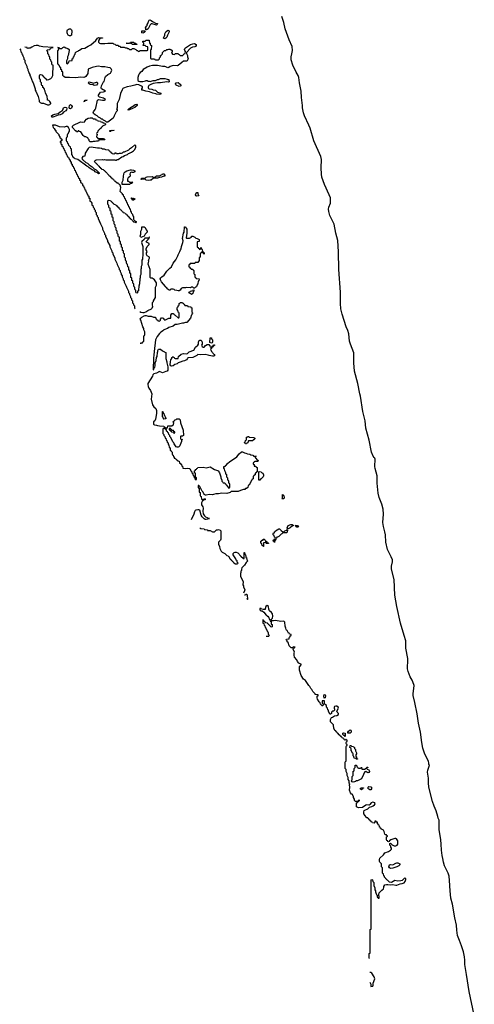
# Model space of a CAD drawing. Header units: inches. Extents: x 2886961 to 3052306, y 543424 to 918523.
# Tile 70 of 117: x 3041510 to 3050286, y 696581 to 715566. Entities that reach past the tile are written whole.
import ezdxf

# ---------------------------------------------------------------- set-up
doc = ezdxf.new("R2010")
doc.units = ezdxf.units.IN
doc.header["$MEASUREMENT"] = 0
for name, color, linetype in [('D0649', 7, 'Continuous'), ('D0659', 7, 'Continuous'), ('D0740', 7, 'Continuous'), ('D0741', 7, 'Continuous')]:
    doc.layers.add(name, color=color, linetype=linetype)

msp = doc.modelspace()

# ---------------------------------------------------------------- linework, layer by layer
at = {"layer": 'D0649', "color": 6}
for points in [[(3048250, 697466), (3048254, 697470), (3048254, 697550), (3048258, 697562), (3048274, 697570), (3048274, 698010), (3048278, 698022), (3048292, 698030), (3048292, 698850), (3048294, 698970), (3048298, 698982), (3048310, 698986), (3048322, 698982), (3048326, 698950), (3048346, 698930), (3048347, 698873), (3048367, 698827), (3048368, 698790), (3048378, 698770), (3048378, 698750), (3048388, 698730), (3048389, 698709), (3048408, 698670), (3048408, 698650), (3048422, 698642), (3048430, 698626), (3048451, 698630), (3048451, 698670), (3048438, 698678), (3048434, 698690), (3048442, 698698), (3048451, 698730), (3048491, 698770), (3048498, 698782), (3048534, 698810), (3048542, 698830), (3048541, 698850), (3048558, 698882), (3048590, 698894), (3048614, 698894), (3048670, 698883), (3048710, 698889), (3048770, 698875), (3048790, 698875), (3048856, 698904), (3048892, 698910), (3048930, 698926), (3048951, 698950), (3048966, 698990), (3048961, 699001), (3048952, 699010), (3048946, 699010), (3048930, 699007), (3048910, 698990), (3048892, 698968), (3048870, 698959), (3048810, 698957), (3048750, 698966), (3048690, 698932), (3048650, 698934), (3048610, 698974), (3048598, 698978), (3048590, 698994), (3048578, 698998), (3048574, 699010), (3048554, 699030), (3048550, 699054), (3048538, 699058), (3048530, 699094), (3048518, 699098), (3048513, 699113), (3048512, 699210), (3048493, 699233), (3048494, 699290), (3048461, 699321), (3048456, 699336), (3048455, 699370), (3048464, 699396), (3048530, 699462), (3048557, 699503), (3048630, 699529), (3048670, 699550), (3048685, 699570), (3048685, 699590), (3048672, 699610), (3048672, 699632), (3048654, 699650), (3048658, 699682), (3048670, 699686), (3048698, 699658), (3048738, 699638), (3048750, 699634), (3048770, 699636), (3048799, 699650), (3048811, 699670), (3048811, 699730), (3048785, 699770), (3048770, 699779), (3048750, 699781), (3048674, 699750), (3048646, 699730), (3048642, 699718), (3048630, 699714), (3048618, 699718), (3048614, 699730), (3048598, 699738), (3048592, 699752), (3048592, 699808), (3048610, 699826), (3048610, 699831), (3048598, 699838), (3048591, 699850), (3048571, 699851), (3048561, 699861), (3048545, 699910), (3048530, 699938), (3048506, 699954), (3048494, 699954), (3048490, 699972), (3048474, 699974), (3048470, 699994), (3048458, 699998), (3048458, 700000)], [(3050000, 697813), (3049964, 697910), (3049950, 698008), (3049944, 698104), (3049910, 698250), (3049863, 698510), (3049835, 698630), (3049819, 698770), (3049808, 698970), (3049799, 699050), (3049780, 699110), (3049710, 699253), (3049690, 699324), (3049681, 699390), (3049665, 699450), (3049652, 699550), (3049649, 699669), (3049640, 699750), (3049605, 699950), (3049607, 700000)], [(3048270, 697006), (3048288, 696970), (3048290, 696926), (3048330, 696928), (3048335, 696950), (3048331, 696990), (3048365, 697070), (3048350, 697112), (3048310, 697182), (3048290, 697192), (3048270, 697194)]]:
    msp.add_lwpolyline(points, dxfattribs=at)
msp.add_lwpolyline([(3048670, 699199), (3048648, 699210), (3048635, 699230), (3048649, 699271), (3048670, 699278), (3048710, 699272), (3048770, 699301), (3048790, 699306), (3048810, 699306), (3048851, 699290), (3048851, 699270), (3048831, 699250), (3048790, 699230), (3048710, 699209)], close=True, dxfattribs=at)
at = {"layer": 'D0659', "color": 6}
msp.add_lwpolyline([(3050286, 696370), (3050189, 696830), (3050138, 697158), (3050100, 697350), (3050102, 697430), (3050098, 697498), (3050075, 697590), (3050038, 697710), (3050000, 697813)], dxfattribs=at)
at = {"layer": 'D0740', "color": 6}
for points in [[(3043733, 710000), (3043738, 709990)], [(3043830, 709941), (3043850, 709929), (3043890, 709919), (3043910, 709922), (3043945, 709935), (3043982, 709958), (3044052, 709990), (3044062, 710000)], [(3043847, 709313), (3043850, 709334), (3043882, 709338), (3043887, 709353), (3043902, 709358), (3043906, 709370), (3043906, 709470), (3043922, 709478), (3043926, 709490), (3043926, 709550), (3043908, 709588), (3043908, 709610), (3043890, 709646), (3043849, 709769), (3043838, 709790), (3043849, 709810), (3043869, 709830), (3043910, 709856), (3043930, 709861), (3043950, 709861), (3043990, 709851), (3044051, 709851), (3044093, 709833), (3044134, 709830), (3044138, 709798), (3044150, 709794), (3044158, 709778), (3044174, 709770), (3044178, 709758), (3044210, 709754), (3044226, 709770), (3044230, 709794), (3044250, 709814), (3044262, 709818), (3044282, 709810), (3044291, 709791), (3044310, 709774), (3044390, 709808), (3044427, 709813), (3044429, 709870), (3044450, 709898), (3044470, 709902), (3044491, 709891), (3044498, 709878), (3044512, 709870), (3044570, 709814), (3044582, 709818), (3044586, 709830), (3044586, 709910), (3044582, 709922), (3044568, 709928), (3044562, 709962), (3044550, 709966), (3044549, 710000)], [(3044832, 710000), (3044834, 709930), (3044838, 709918), (3044852, 709910), (3044838, 709902), (3044832, 709888), (3044832, 709872), (3044821, 709859), (3044811, 709830), (3044810, 709808), (3044734, 709730), (3044710, 709729), (3044670, 709715), (3044650, 709715), (3044550, 709690), (3044511, 709689), (3044470, 709656), (3044390, 709629), (3044362, 709610), (3044295, 709585), (3044285, 709570), (3044237, 709543), (3044206, 709514), (3044162, 709458), (3044133, 709390), (3044104, 709170), (3044102, 709098), (3044091, 709049), (3044092, 708930), (3044086, 708910), (3044085, 708870), (3044085, 708830), (3044090, 708814), (3044102, 708818), (3044106, 708850), (3044116, 708864), (3044127, 708893), (3044128, 708950), (3044147, 708993), (3044149, 709051), (3044167, 709073), (3044169, 709149), (3044175, 709170), (3044175, 709190), (3044190, 709211), (3044230, 709211), (3044270, 709181), (3044304, 709164), (3044312, 709152), (3044332, 709150), (3044332, 709030), (3044351, 708971), (3044351, 708950), (3044371, 708871), (3044373, 708830), (3044370, 708808), (3044358, 708790), (3044330, 708784), (3044270, 708757), (3044210, 708784), (3044150, 708750), (3044102, 708738), (3044081, 708719), (3044071, 708690), (3043985, 708550), (3043982, 708530), (3043990, 708490), (3044003, 708463), (3044038, 708418), (3044059, 708350), (3044047, 708250), (3044077, 708137), (3044100, 708100), (3044136, 708070), (3044152, 708030), (3044152, 707972), (3044130, 707866), (3044116, 707830), (3044091, 707809), (3044091, 707770), (3044100, 707760), (3044114, 707754), (3044152, 707750), (3044170, 707741), (3044210, 707732), (3044291, 707731), (3044298, 707718), (3044313, 707713), (3044318, 707698), (3044350, 707694), (3044362, 707698), (3044368, 707732), (3044450, 707734), (3044470, 707754), (3044482, 707758), (3044486, 707790), (3044482, 707802), (3044466, 707810), (3044482, 707818), (3044490, 707834), (3044502, 707838), (3044506, 707850), (3044530, 707854), (3044546, 707870), (3044570, 707872), (3044590, 707872), (3044610, 707852), (3044614, 707794), (3044664, 707650), (3044671, 707549), (3044650, 707538), (3044622, 707538), (3044613, 707527), (3044613, 707493), (3044618, 707478), (3044650, 707474), (3044652, 707470), (3044634, 707466), (3044631, 707431), (3044611, 707370), (3044603, 707350), (3044581, 707330), (3044570, 707324), (3044550, 707321), (3044533, 707333), (3044495, 707390), (3044489, 707410), (3044469, 707429), (3044428, 707510), (3044408, 707530), (3044407, 707547), (3044388, 707570), (3044382, 707602), (3044370, 707606), (3044362, 707622), (3044346, 707630), (3044342, 707662), (3044327, 707667), (3044322, 707682), (3044310, 707686), (3044278, 707682), (3044274, 707670), (3044274, 707590), (3044278, 707578), (3044294, 707570), (3044294, 707550), (3044314, 707530), (3044318, 707498), (3044330, 707494), (3044338, 707458), (3044352, 707450), (3044358, 707418), (3044374, 707410), (3044378, 707378), (3044392, 707370), (3044398, 707318), (3044414, 707310), (3044414, 707270), (3044418, 707258), (3044433, 707253), (3044438, 707238), (3044454, 707230), (3044454, 707190), (3044458, 707178), (3044472, 707172), (3044478, 707138), (3044490, 707134), (3044494, 707114), (3044514, 707110), (3044518, 707098), (3044530, 707094), (3044538, 707078), (3044554, 707070), (3044558, 707058), (3044590, 707054), (3044598, 707018), (3044610, 707014), (3044618, 706998), (3044634, 706990), (3044638, 706958), (3044650, 706954), (3044658, 706918), (3044710, 706912), (3044750, 706919), (3044792, 706910), (3044812, 706870), (3044831, 706851), (3044834, 706830), (3044853, 706813), (3044854, 706790), (3044873, 706773), (3044874, 706750), (3044894, 706734), (3044894, 706710), (3044910, 706694), (3044922, 706698), (3044926, 706730), (3044906, 706746), (3044906, 706810), (3044902, 706822), (3044886, 706830), (3044886, 706870), (3044902, 706878), (3044907, 706893), (3044922, 706898), (3044927, 706913), (3044942, 706918), (3044946, 706930), (3045050, 706938), (3045110, 706924), (3045190, 706942), (3045270, 706892), (3045351, 706870), (3045352, 706850), (3045365, 706830), (3045391, 706750), (3045392, 706730), (3045412, 706690), (3045414, 706670), (3045434, 706650), (3045438, 706638), (3045470, 706634), (3045478, 706618), (3045492, 706612), (3045494, 706594), (3045511, 706591), (3045514, 706570), (3045550, 706534), (3045562, 706538), (3045566, 706550), (3045566, 706610), (3045562, 706622), (3045548, 706628), (3045547, 706667), (3045542, 706682), (3045529, 706689), (3045527, 706727), (3045510, 706746), (3045507, 706787), (3045490, 706806), (3045488, 706830), (3045469, 706870), (3045466, 706906), (3045448, 706910), (3045450, 706951), (3045469, 706951), (3045482, 706958), (3045486, 706970), (3045500, 706980), (3045524, 707010), (3045569, 707050), (3045658, 707102), (3045703, 707137), (3045750, 707197), (3045790, 707231), (3045810, 707232), (3045850, 707212), (3045874, 707210), (3045910, 707192), (3045954, 707190), (3045973, 707173), (3046014, 707170), (3046018, 707158), (3046033, 707153), (3046074, 707150), (3046058, 707142), (3046054, 707130), (3046058, 707118), (3046073, 707113), (3046078, 707098), (3046090, 707094), (3046094, 707074), (3046111, 707070), (3046110, 707046), (3046050, 707046), (3046038, 707042), (3046033, 707027), (3046018, 707022), (3046014, 707010), (3046018, 706998), (3046034, 706990), (3046038, 706958), (3046070, 706954), (3046078, 706938), (3046094, 706930), (3046094, 706850), (3046078, 706842), (3046073, 706827), (3046058, 706822), (3046053, 706787), (3046038, 706782), (3046033, 706767), (3046018, 706762), (3046014, 706750), (3046014, 706710), (3045998, 706702), (3045993, 706687), (3045978, 706682), (3045974, 706650), (3045958, 706642), (3045953, 706607), (3045938, 706602), (3045933, 706587), (3045918, 706582), (3045913, 706547), (3045898, 706542), (3045893, 706527), (3045870, 706526), (3045854, 706510), (3045829, 706509), (3045770, 706490), (3045730, 706470), (3045592, 706468), (3045574, 706450), (3045510, 706430), (3045410, 706437), (3045350, 706421), (3045297, 706423), (3045250, 706408), (3045230, 706406), (3045170, 706414), (3045110, 706397), (3045097, 706397), (3045083, 706403), (3045073, 706413), (3045068, 706430), (3045058, 706438), (3045050, 706458), (3045034, 706474), (3044990, 706566), (3044970, 706586), (3044958, 706582), (3044954, 706550), (3044958, 706538), (3044974, 706530), (3044974, 706470), (3044978, 706458), (3044992, 706452), (3044994, 706390), (3044998, 706378), (3045012, 706372), (3045018, 706318), (3045050, 706314), (3045062, 706318), (3045070, 706334), (3045092, 706330), (3045090, 706309), (3045071, 706309), (3045058, 706302), (3045054, 706290), (3045034, 706286), (3045034, 706274), (3045022, 706250), (3045021, 706210), (3045044, 706170), (3045050, 706150), (3045048, 706092), (3045055, 706035), (3045078, 705998), (3045097, 705977), (3045130, 705965), (3045150, 705951), (3045170, 705951), (3045173, 705947), (3045150, 705946), (3045142, 705938), (3045110, 705929), (3045090, 705929), (3045070, 705942), (3045030, 705978), (3045015, 706010), (3044986, 706106), (3044970, 706116), (3044950, 706118), (3044910, 706110), (3044898, 706102), (3044882, 706078), (3044870, 706029), (3044818, 705922)], [(3049607, 700000), (3049609, 700130), (3049590, 700169), (3049584, 700204), (3049550, 700310), (3049510, 700403), (3049480, 700490), (3049410, 700765), (3049400, 700850), (3049399, 700939), (3049385, 701055), (3049390, 701096), (3049417, 701170), (3049419, 701190), (3049410, 701208), (3049410, 701230), (3049399, 701270), (3049330, 701406), (3049290, 701519), (3049270, 701629), (3049245, 701830), (3049210, 702002), (3049183, 702183), (3049140, 702400), (3049106, 702534), (3049104, 702576), (3049119, 702670), (3049124, 702730), (3049121, 702750), (3049087, 702830), (3049050, 702897), (3049030, 702944), (3049010, 702996), (3048999, 703050), (3048995, 703090), (3049002, 703190), (3049000, 703250), (3048962, 703450), (3048966, 703530), (3048962, 703590), (3048930, 703690), (3048864, 703930), (3048790, 704254), (3048750, 704469), (3048740, 704770), (3048686, 704974), (3048689, 705031), (3048708, 705110), (3048708, 705150), (3048684, 705210), (3048611, 705350), (3048576, 705490), (3048571, 705631), (3048559, 705690), (3048530, 705793), (3048518, 705870), (3048531, 706029), (3048526, 706126), (3048502, 706222), (3048450, 706350), (3048430, 706435), (3048413, 706627), (3048408, 706770), (3048370, 706909), (3048366, 706950), (3048370, 707090), (3048364, 707110), (3048350, 707124), (3048335, 707150), (3048300, 707230), (3048259, 707459), (3048191, 707690), (3048178, 707830), (3048133, 708010), (3048088, 708308), (3048075, 708350), (3048038, 708550), (3047973, 708790), (3047961, 708950), (3047961, 709141), (3047895, 709310), (3047879, 709370), (3047867, 709510), (3047847, 709570), (3047810, 709646), (3047733, 709890), (3047711, 709989), (3047710, 710000)], [(3044990, 705771), (3044998, 705758), (3045013, 705753), (3045074, 705750), (3045078, 705738), (3045093, 705733), (3045134, 705730), (3045138, 705718), (3045150, 705714), (3045162, 705718), (3045190, 705715), (3045231, 705691), (3045270, 705692), (3045311, 705731), (3045329, 705731), (3045350, 705738), (3045382, 705722), (3045391, 705710), (3045394, 705550), (3045386, 705530), (3045351, 705489), (3045351, 705450), (3045366, 705406), (3045371, 705370), (3045399, 705319), (3045416, 705296), (3045472, 705270), (3045510, 705234), (3045534, 705230), (3045538, 705218), (3045552, 705210), (3045558, 705178), (3045570, 705174), (3045578, 705158), (3045594, 705150), (3045598, 705138), (3045610, 705134), (3045618, 705118), (3045630, 705114), (3045638, 705098), (3045654, 705090), (3045658, 705078), (3045670, 705074), (3045710, 705074), (3045722, 705078), (3045726, 705090), (3045708, 705108), (3045706, 705130), (3045690, 705146), (3045682, 705170), (3045629, 705250), (3045629, 705270), (3045650, 705291), (3045670, 705301), (3045690, 705302), (3045724, 705284), (3045780, 705220), (3045830, 705174), (3045842, 705178), (3045846, 705190), (3045846, 705294), (3045850, 705294), (3045858, 705258), (3045871, 705250), (3045873, 705213), (3045878, 705198), (3045890, 705194), (3045893, 705153), (3045911, 705129), (3045880, 705100), (3045847, 705050), (3045801, 704999), (3045791, 704970), (3045790, 704946), (3045782, 704930), (3045782, 704910), (3045771, 704889), (3045775, 704830), (3045810, 704762), (3045821, 704730), (3045818, 704670), (3045831, 704650), (3045831, 704630), (3045858, 704570), (3045847, 704553), (3045831, 704509)], [(3045890, 704406), (3045902, 704402), (3045907, 704387), (3045914, 704390), (3045910, 704471), (3045890, 704485), (3045878, 704482), (3045867, 704473), (3045850, 704472)], [(3048458, 700000), (3048450, 700034), (3048438, 700038), (3048430, 700054), (3048418, 700058), (3048414, 700090), (3048394, 700094), (3048390, 700111), (3048368, 700112), (3048362, 700078), (3048350, 700074), (3048318, 700078), (3048313, 700093), (3048298, 700098), (3048293, 700113), (3048278, 700118), (3048274, 700130), (3048258, 700138), (3048250, 700154), (3048238, 700158), (3048230, 700174), (3048210, 700174), (3048194, 700190), (3048194, 700210), (3048174, 700214), (3048172, 700230), (3048151, 700251), (3048151, 700290), (3048162, 700318), (3048173, 700327), (3048230, 700353), (3048261, 700379), (3048310, 700393), (3048333, 700407), (3048359, 700430), (3048370, 700449), (3048365, 700465), (3048330, 700476), (3048293, 700467), (3048270, 700431), (3048258, 700422), (3048250, 700418), (3048210, 700427), (3048190, 700423), (3048125, 700375), (3048051, 700371), (3048035, 700375), (3048011, 700391), (3048013, 700467), (3048030, 700469), (3048033, 700487), (3048050, 700489), (3048054, 700506), (3048074, 700510), (3048046, 700510), (3048042, 700498), (3048027, 700493), (3047990, 700494), (3047972, 700512), (3047970, 700534), (3047952, 700570), (3047952, 700590), (3047931, 700630), (3047915, 700635), (3047898, 700658), (3047879, 700710), (3047881, 700770), (3047876, 700810), (3047882, 700830), (3047873, 700853), (3047872, 700890), (3047853, 700913), (3047852, 700952), (3047833, 700993), (3047832, 701030), (3047814, 701070), (3047814, 701110), (3047794, 701130), (3047794, 701250), (3047798, 701262), (3047814, 701270), (3047814, 701550), (3047818, 701562), (3047834, 701570), (3047833, 701593), (3047818, 701598), (3047814, 701610), (3047814, 701630), (3047818, 701642), (3047831, 701649), (3047831, 701671), (3047818, 701678), (3047810, 701694), (3047802, 701678), (3047790, 701674), (3047778, 701678), (3047773, 701693), (3047758, 701698), (3047754, 701710), (3047738, 701718), (3047730, 701734), (3047718, 701738), (3047714, 701750), (3047694, 701754), (3047692, 701770), (3047678, 701778), (3047651, 701810), (3047637, 701817), (3047631, 701830), (3047617, 701837), (3047610, 701851), (3047597, 701857), (3047576, 701896), (3047566, 701970), (3047511, 702030), (3047511, 702070), (3047521, 702099), (3047531, 702109), (3047550, 702115), (3047590, 702145), (3047632, 702150), (3047665, 702170), (3047665, 702190), (3047637, 702217), (3047635, 702230), (3047663, 702290), (3047658, 702310), (3047630, 702327), (3047611, 702331), (3047590, 702321), (3047583, 702310), (3047581, 702290), (3047589, 702270), (3047588, 702250), (3047570, 702232), (3047546, 702230), (3047530, 702214), (3047526, 702190), (3047510, 702174), (3047498, 702178), (3047471, 702231), (3047471, 702250), (3047461, 702261), (3047451, 702290), (3047435, 702310), (3047430, 702342), (3047410, 702362), (3047392, 702372), (3047394, 702430), (3047390, 702434), (3047346, 702430), (3047346, 702390), (3047366, 702370), (3047362, 702338), (3047350, 702334), (3047314, 702370), (3047313, 702393), (3047290, 702414), (3047262, 702462), (3047251, 702490), (3047253, 702527), (3047270, 702529), (3047272, 702550), (3047214, 702554), (3047212, 702570), (3047171, 702611), (3047151, 702651), (3047131, 702671), (3047111, 702710), (3047091, 702730), (3047027, 702827), (3046990, 702851), (3046942, 702922), (3046914, 703026), (3046911, 703089), (3046951, 703131), (3046900, 703160), (3046871, 703191), (3046860, 703220), (3046813, 703273), (3046807, 703310), (3046811, 703349), (3046818, 703370), (3046792, 703430), (3046794, 703446), (3046810, 703448), (3046814, 703466), (3046831, 703470), (3046790, 703471), (3046786, 703454), (3046750, 703454), (3046730, 703472), (3046715, 703495), (3046690, 703554), (3046673, 703573), (3046672, 703592), (3046654, 703610), (3046658, 703622), (3046711, 703630), (3046712, 703648), (3046718, 703662), (3046730, 703666), (3046734, 703686), (3046751, 703689), (3046751, 703710), (3046718, 703718), (3046710, 703734), (3046698, 703738), (3046671, 703790), (3046658, 703798), (3046651, 703810), (3046650, 703834), (3046632, 703872), (3046631, 703950), (3046610, 703971), (3046550, 703963), (3046450, 703981), (3046412, 703972), (3046378, 703978), (3046372, 704010), (3046391, 704029), (3046396, 704064), (3046391, 704110), (3046370, 704136), (3046331, 704170), (3046318, 704198), (3046315, 704250), (3046290, 704271), (3046264, 704250), (3046246, 704206), (3046246, 704194), (3046210, 704191), (3046181, 704201), (3046170, 704210), (3046146, 704210), (3046148, 704190), (3046168, 704170), (3046188, 704168), (3046220, 704140), (3046270, 704086), (3046282, 704082), (3046290, 704066), (3046302, 704062), (3046310, 704046), (3046322, 704042), (3046326, 704010), (3046342, 704002), (3046346, 703970), (3046362, 703962), (3046366, 703950), (3046366, 703910), (3046382, 703902), (3046386, 703890), (3046382, 703858), (3046370, 703854), (3046358, 703858), (3046353, 703873), (3046338, 703878), (3046333, 703893), (3046318, 703898), (3046313, 703913), (3046298, 703918), (3046294, 703930), (3046258, 703938), (3046254, 703950), (3046238, 703958), (3046234, 703970), (3046218, 703978), (3046210, 703994), (3046206, 703994), (3046206, 703930), (3046222, 703922), (3046227, 703887), (3046242, 703882), (3046247, 703847), (3046262, 703842), (3046267, 703807), (3046282, 703802), (3046287, 703767), (3046302, 703762), (3046306, 703750), (3046306, 703710), (3046322, 703702), (3046326, 703690), (3046322, 703678), (3046310, 703674), (3046270, 703674)]]:
    msp.add_lwpolyline(points, dxfattribs=at)
for points in [[(3045050, 709251), (3045070, 709252), (3045098, 709282), (3045130, 709305), (3045162, 709302), (3045180, 709280), (3045190, 709254), (3045222, 709258), (3045226, 709270), (3045242, 709278), (3045250, 709294), (3045270, 709294), (3045270, 709286), (3045258, 709282), (3045254, 709270), (3045238, 709262), (3045230, 709246), (3045218, 709242), (3045210, 709226), (3045198, 709222), (3045194, 709210), (3045202, 709202), (3045211, 709170), (3045231, 709151), (3045237, 709137), (3045262, 709110), (3045274, 709090), (3045259, 709081), (3045230, 709077), (3045171, 709089), (3045150, 709099), (3045090, 709110), (3045010, 709102), (3044951, 709109), (3044931, 709090), (3044915, 709085), (3044851, 709050), (3044754, 709046), (3044752, 709030), (3044732, 709010), (3044692, 708990), (3044657, 708983), (3044610, 708961), (3044570, 708950), (3044550, 708930), (3044502, 708918), (3044470, 708893), (3044450, 708886), (3044429, 708890), (3044417, 708910), (3044419, 708970), (3044428, 709010), (3044447, 709033), (3044450, 709054), (3044462, 709058), (3044470, 709074), (3044478, 709058), (3044494, 709050), (3044498, 709038), (3044513, 709033), (3044567, 709033), (3044579, 709070), (3044630, 709116), (3044670, 709131), (3044730, 709126), (3044749, 709131), (3044781, 709159), (3044869, 709191), (3044904, 709250), (3044949, 709291), (3044959, 709310), (3044959, 709350), (3044970, 709371), (3044990, 709385), (3045010, 709385), (3045025, 709370), (3045031, 709349), (3045031, 709311), (3045021, 709290), (3045030, 709262)], [(3045210, 709329), (3045183, 709343), (3045190, 709434), (3045210, 709434), (3045211, 709411), (3045231, 709390), (3045232, 709348), (3045224, 709336)], [(3044290, 707866), (3044286, 707870), (3044282, 707902), (3044268, 707910), (3044266, 708010), (3044274, 708010), (3044278, 707978), (3044294, 707970), (3044298, 707938), (3044314, 707930), (3044318, 707898), (3044332, 707892), (3044330, 707868)], [(3044410, 707686), (3044398, 707682), (3044394, 707670), (3044398, 707658), (3044414, 707654), (3044418, 707638), (3044434, 707634), (3044438, 707618), (3044474, 707614), (3044478, 707598), (3044490, 707594), (3044502, 707598), (3044506, 707610), (3044502, 707622), (3044486, 707626), (3044482, 707642), (3044446, 707646), (3044442, 707662), (3044426, 707666), (3044422, 707682)], [(3045867, 707387), (3045862, 707402), (3045850, 707406), (3045849, 707411), (3045850, 707414), (3045862, 707418), (3045870, 707454), (3045882, 707458), (3045887, 707473), (3045890, 707514), (3045902, 707518), (3045906, 707530), (3045934, 707530), (3045938, 707518), (3045950, 707514), (3046027, 707513), (3046050, 707494), (3046050, 707486), (3046030, 707466), (3046018, 707462), (3046012, 707448), (3045930, 707446), (3045918, 707442), (3045913, 707407), (3045898, 707402), (3045890, 707388)], [(3046130, 706686), (3046126, 706690), (3046126, 706850), (3046130, 706854), (3046174, 706850), (3046178, 706838), (3046204, 706824), (3046218, 706790), (3046218, 706770), (3046211, 706750), (3046178, 706722), (3046170, 706708), (3046154, 706706), (3046150, 706686)], [(3046610, 706329), (3046568, 706330), (3046582, 706338), (3046586, 706350), (3046586, 706414), (3046594, 706406), (3046594, 706394), (3046612, 706390), (3046614, 706350)], [(3046590, 705692), (3046610, 705692), (3046628, 705710), (3046659, 705721), (3046674, 705734), (3046677, 705717), (3046670, 705670), (3046591, 705669), (3046578, 705662), (3046571, 705650), (3046555, 705645), (3046546, 705630), (3046510, 705599), (3046486, 705586), (3046474, 705586), (3046470, 705566), (3046458, 705562), (3046452, 705548), (3046451, 705530), (3046434, 705526), (3046430, 705486), (3046422, 705502), (3046410, 705506), (3046406, 705530), (3046422, 705538), (3046430, 705554), (3046442, 705558), (3046446, 705570), (3046442, 705582), (3046428, 705588), (3046422, 705622), (3046410, 705626), (3046402, 705642), (3046388, 705650), (3046406, 705654), (3046408, 705670), (3046428, 705672), (3046429, 705690), (3046442, 705698), (3046449, 705710), (3046510, 705751), (3046530, 705752), (3046536, 705736), (3046555, 705715)], [(3046686, 705746), (3046675, 705770), (3046690, 705811), (3046746, 705830), (3046770, 705831), (3046794, 705810), (3046775, 705805), (3046730, 705769), (3046690, 705746)], [(3046870, 705781), (3046863, 705783), (3046848, 705790), (3046846, 705806), (3046826, 705810), (3046874, 705810), (3046894, 705790), (3046890, 705789)], [(3046310, 705466), (3046268, 705468), (3046262, 705482), (3046250, 705486), (3046218, 705482), (3046214, 705470), (3046214, 705410), (3046210, 705406), (3046202, 705422), (3046190, 705426), (3046182, 705462), (3046168, 705470), (3046166, 705510), (3046182, 705518), (3046186, 705530), (3046207, 705533), (3046209, 705550), (3046230, 705551), (3046252, 705530), (3046254, 705514), (3046272, 705510), (3046274, 705494), (3046294, 705490), (3046298, 705478), (3046314, 705470)], [(3047390, 702486), (3047381, 702530), (3047390, 702552), (3047410, 702550), (3047416, 702530), (3047410, 702489)], [(3047890, 701809), (3047846, 701810), (3047846, 701830), (3047858, 701850), (3047890, 701871), (3047904, 701864), (3047910, 701854), (3047911, 701830)], [(3047790, 701746), (3047782, 701762), (3047770, 701766), (3047750, 701786), (3047750, 701811), (3047770, 701818), (3047794, 701810), (3047794, 701750)], [(3048010, 701306), (3048002, 701322), (3047967, 701327), (3047962, 701362), (3047946, 701370), (3047946, 701410), (3047942, 701422), (3047927, 701427), (3047922, 701462), (3047906, 701470), (3047906, 701510), (3047902, 701522), (3047886, 701530), (3047887, 701573), (3047910, 701574), (3047918, 701558), (3047952, 701552), (3047958, 701538), (3047972, 701532), (3047973, 701513), (3047990, 701494), (3047992, 701470), (3048012, 701430), (3048011, 701410), (3047998, 701390), (3048002, 701362), (3048010, 701354), (3048012, 701332), (3048018, 701318), (3048030, 701314), (3048030, 701309)], [(3048050, 701134), (3048090, 701134), (3048102, 701138), (3048110, 701154), (3048114, 701114), (3048168, 701112), (3048182, 701118), (3048186, 701130), (3048207, 701133), (3048210, 701152), (3048231, 701151), (3048230, 701146), (3048218, 701142), (3048214, 701130), (3048218, 701118), (3048250, 701102), (3048258, 701090), (3048265, 701070), (3048251, 701049), (3048230, 701044), (3048190, 701068), (3048170, 701066), (3048158, 701042), (3048150, 701010), (3048110, 700926), (3048031, 700889), (3048010, 700888), (3047990, 700875), (3047970, 700869), (3047946, 700866), (3047929, 700869), (3047918, 700890), (3047927, 700913), (3047928, 700972), (3047946, 700990), (3047947, 701067), (3047950, 701074), (3047962, 701078), (3047966, 701090), (3047966, 701130), (3047982, 701138), (3047986, 701150), (3047987, 701193), (3048013, 701193), (3048018, 701158), (3048033, 701153), (3048038, 701138)], [(3048130, 700752), (3048150, 700754), (3048146, 700746), (3048134, 700746), (3048130, 700728), (3048110, 700718), (3048089, 700730), (3048089, 700750), (3048110, 700758)], [(3048270, 700715), (3048249, 700730), (3048233, 700750), (3048235, 700770), (3048250, 700779), (3048291, 700771), (3048305, 700750), (3048290, 700718)]]:
    msp.add_lwpolyline(points, close=True, dxfattribs=at)
at = {"layer": 'D0741', "color": 6}
for points in [[(3044150, 715459), (3044070, 715485), (3044050, 715484), (3044031, 715469), (3043991, 715390), (3043970, 715375), (3043964, 715376), (3043950, 715369), (3043946, 715370), (3043946, 715390), (3043938, 715410), (3043956, 715444), (3043968, 715452), (3043969, 715470), (3043986, 715494), (3043994, 715530), (3044010, 715556), (3044030, 715562), (3044051, 715551), (3044071, 715531), (3044090, 715525), (3044130, 715496), (3044171, 715491), (3044165, 715470)], [(3042470, 715253), (3042448, 715268), (3042435, 715290), (3042430, 715311), (3042430, 715354), (3042434, 715370), (3042455, 715385), (3042470, 715391), (3042490, 715391), (3042511, 715370), (3042517, 715350), (3042510, 715269), (3042490, 715254)], [(3043890, 715309), (3043869, 715310), (3043869, 715351), (3043930, 715354), (3043922, 715330), (3043910, 715318)], [(3044310, 715198), (3044289, 715210), (3044309, 715270), (3044309, 715290), (3044330, 715332), (3044370, 715365), (3044394, 715354), (3044395, 715330), (3044361, 715270), (3044351, 715230), (3044330, 715209)], [(3043053, 715213), (3043110, 715214), (3043111, 715211), (3043058, 715202), (3043038, 715170), (3043031, 715150), (3043031, 715131), (3043051, 715111), (3043070, 715106), (3043154, 715106), (3043210, 715115), (3043314, 715110), (3043318, 715098), (3043350, 715094), (3043358, 715078), (3043370, 715074), (3043410, 715074), (3043418, 715058), (3043450, 715054), (3043458, 715038), (3043470, 715034), (3043527, 715033), (3043550, 715022), (3043580, 715020), (3043593, 715013), (3043612, 715012), (3043630, 714994), (3043670, 714994), (3043686, 715010), (3043711, 715011), (3043754, 714990), (3043773, 714973), (3043792, 714972), (3043798, 714958), (3043810, 714954), (3043822, 714958), (3043830, 714972), (3043970, 714974), (3043982, 714978), (3043986, 714990), (3043986, 715030), (3043982, 715042), (3043950, 715046), (3043942, 715062), (3043930, 715066), (3043886, 715070), (3043902, 715078), (3043906, 715110), (3043902, 715122), (3043886, 715130), (3043886, 715150), (3043890, 715154), (3043930, 715154), (3043942, 715158), (3043949, 715171), (3044010, 715171), (3044014, 715114), (3044030, 715112), (3044032, 715092), (3044038, 715078), (3044052, 715070), (3044051, 714990), (3044038, 714982), (3044034, 714970), (3044034, 714830), (3044038, 714818), (3044050, 714814), (3044110, 714814), (3044118, 714798), (3044130, 714794), (3044190, 714794), (3044206, 714810), (3044206, 714830), (3044226, 714850), (3044230, 714874), (3044242, 714878), (3044246, 714890), (3044266, 714910), (3044270, 714934), (3044308, 714970), (3044329, 714971), (3044349, 714991), (3044369, 714991), (3044390, 714999), (3044410, 714999), (3044430, 714991), (3044454, 714970), (3044452, 714948), (3044442, 714930), (3044458, 714898), (3044490, 714894), (3044502, 714898), (3044510, 714914), (3044570, 714914), (3044578, 714898), (3044590, 714894), (3044610, 714874), (3044650, 714874), (3044662, 714878), (3044666, 714890), (3044682, 714898), (3044686, 714910), (3044706, 714914), (3044708, 714950), (3044695, 714970), (3044694, 714990), (3044698, 715010), (3044714, 715026), (3044810, 715087), (3044850, 715103), (3044884, 715104), (3044914, 715090), (3044918, 715070), (3044905, 715050), (3044890, 715044), (3044843, 715037), (3044805, 715015), (3044732, 714930), (3044733, 714913), (3044750, 714874), (3044751, 714850), (3044761, 714810), (3044745, 714775), (3044731, 714769), (3044670, 714763), (3044638, 714742), (3044570, 714684), (3044550, 714679), (3044470, 714684), (3044417, 714663), (3044390, 714643), (3044370, 714639), (3044330, 714659), (3044310, 714663), (3044270, 714664), (3044170, 714683), (3044076, 714684), (3044013, 714667), (3043970, 714649), (3043895, 714605), (3043871, 714570), (3043835, 714545), (3043815, 714524), (3043802, 714498), (3043791, 714450), (3043791, 714391), (3043810, 714378), (3043830, 714372), (3043887, 714373), (3043910, 714382), (3043936, 714384), (3043949, 714391), (3043970, 714391), (3043990, 714382), (3044010, 714382), (3044030, 714372), (3044050, 714382), (3044090, 714391), (3044130, 714392), (3044169, 714411), (3044190, 714412), (3044230, 714431), (3044309, 714431), (3044360, 714420), (3044373, 714413), (3044390, 714412), (3044394, 714370), (3044376, 714364), (3044350, 714369), (3044230, 714347), (3044170, 714346), (3044086, 714334), (3044040, 714319), (3044006, 714294), (3043991, 714270), (3043991, 714250), (3043997, 714237), (3044011, 714231), (3044063, 714223), (3044090, 714211), (3044130, 714205), (3044171, 714171), (3044234, 714150), (3044234, 714130), (3044210, 714125), (3044150, 714129), (3044137, 714137), (3044078, 714150), (3044015, 714175), (3043948, 714190), (3043890, 714209), (3043866, 714210), (3043869, 714230), (3043884, 714250), (3043879, 714270), (3043864, 714284), (3043807, 714307), (3043770, 714313), (3043730, 714305), (3043656, 714284), (3043588, 714272), (3043515, 714245), (3043503, 714237), (3043488, 714212), (3043458, 714142), (3043431, 714030), (3043391, 713950), (3043391, 713869), (3043382, 713850), (3043391, 713829), (3043392, 713810), (3043371, 713789), (3043331, 713710), (3043330, 713690), (3043316, 713664), (3043210, 713588), (3043187, 713587), (3043166, 713610), (3043127, 713627), (3043110, 713646), (3043089, 713649), (3043070, 713668), (3043029, 713689), (3043008, 713710), (3042969, 713729), (3042937, 713757), (3042930, 713770), (3042933, 713790), (3042967, 713833), (3042978, 713862), (3042990, 713922), (3043001, 713950), (3043010, 714011), (3043030, 714025), (3043108, 714012), (3043147, 714013), (3043162, 714018), (3043166, 714030), (3043126, 714050), (3043050, 714074), (3043034, 714090), (3043029, 714110), (3043070, 714171), (3043127, 714173), (3043166, 714190), (3043090, 714230), (3043084, 714250), (3043089, 714289), (3043130, 714365), (3043144, 714376), (3043159, 714450), (3043169, 714470), (3043210, 714507), (3043263, 714537), (3043279, 714561), (3043287, 714590), (3043278, 714618), (3043257, 714637), (3043210, 714647), (3043155, 714655), (3043090, 714656), (3043029, 714669), (3042990, 714666), (3042910, 714647), (3042834, 714610), (3042826, 714530), (3042810, 714510), (3042790, 714470), (3042770, 714458), (3042750, 714453), (3042690, 714459), (3042590, 714447), (3042470, 714452), (3042410, 714448), (3042390, 714453), (3042364, 714470), (3042346, 714490), (3042346, 714550), (3042342, 714562), (3042326, 714570), (3042322, 714602), (3042307, 714607), (3042302, 714642), (3042286, 714650), (3042282, 714682), (3042267, 714687), (3042262, 714702), (3042248, 714710), (3042248, 714968), (3042266, 714990), (3042262, 715022), (3042248, 715028), (3042248, 715032), (3042274, 715030), (3042278, 715018), (3042293, 715013), (3042327, 715013), (3042346, 715030), (3042370, 715042), (3042402, 715022), (3042438, 715010), (3042463, 714990), (3042466, 714970), (3042445, 714875), (3042432, 714850), (3042432, 714808), (3042414, 714770), (3042414, 714730), (3042418, 714718), (3042430, 714714), (3042442, 714718), (3042447, 714733), (3042462, 714738), (3042467, 714773), (3042522, 714778), (3042526, 714810), (3042542, 714818), (3042546, 714850), (3042562, 714858), (3042566, 714890), (3042582, 714898), (3042586, 714930), (3042602, 714938), (3042606, 714950), (3042642, 714958), (3042646, 714970), (3042664, 714976), (3042710, 715010), (3042770, 715014), (3042830, 715056), (3042882, 715078), (3042977, 715163), (3043010, 715211), (3043025, 715215), (3043030, 715222)], [(3043770, 715086), (3043689, 715089), (3043678, 715098), (3043647, 715107), (3043566, 715110), (3043627, 715113), (3043642, 715118), (3043650, 715131), (3043711, 715131), (3043718, 715118), (3043754, 715110), (3043758, 715098), (3043773, 715093)], [(3042930, 714342), (3042990, 714361), (3042999, 714359), (3043011, 714351), (3043011, 714331), (3042990, 714306), (3042950, 714299), (3042929, 714309), (3042870, 714317), (3042850, 714329), (3042835, 714350), (3042850, 714365), (3042914, 714350)], [(3044590, 714275), (3044530, 714304), (3044524, 714310), (3044519, 714330), (3044528, 714350), (3044570, 714352), (3044580, 714340), (3044610, 714322), (3044618, 714310), (3044618, 714290), (3044610, 714282)], [(3042129, 713689), (3042124, 713710), (3042149, 713730), (3042190, 713747), (3042250, 713756), (3042290, 713791), (3042329, 713811), (3042348, 713832), (3042348, 713848), (3042356, 713864), (3042390, 713882), (3042411, 713871), (3042418, 713850), (3042416, 713830), (3042398, 713810), (3042358, 713782), (3042330, 713750), (3042292, 713730), (3042250, 713724), (3042222, 713710), (3042150, 713689)], [(3042490, 713849), (3042475, 713855), (3042468, 713870), (3042470, 713914), (3042490, 713931), (3042510, 713912), (3042523, 713890), (3042519, 713870), (3042510, 713859)], [(3042770, 713989), (3042749, 713990), (3042766, 713994), (3042770, 714011), (3042811, 714011), (3042774, 714006)], [(3043610, 713822), (3043598, 713830), (3043618, 713850), (3043670, 713885), (3043690, 713891), (3043738, 713930), (3043770, 713939), (3043781, 713930), (3043777, 713910), (3043730, 713874), (3043698, 713862), (3043630, 713825)], [(3043030, 713274), (3043130, 713274), (3043138, 713258), (3043153, 713253), (3043153, 713247), (3043050, 713246), (3043038, 713242), (3043030, 713226), (3042990, 713226), (3042970, 713218), (3042930, 713218), (3042910, 713209), (3042870, 713209), (3042849, 713230), (3042849, 713249), (3042830, 713268), (3042825, 713285), (3042790, 713309), (3042770, 713309), (3042750, 713317), (3042737, 713330), (3042690, 713406), (3042668, 713408), (3042650, 713426), (3042638, 713422), (3042630, 713406), (3042610, 713406), (3042602, 713422), (3042590, 713426), (3042529, 713489), (3042529, 713510), (3042550, 713531), (3042670, 713591), (3042690, 713596), (3042729, 713591), (3042766, 713594), (3042768, 713610), (3042802, 713650), (3042830, 713666), (3042870, 713674), (3042907, 713673), (3042930, 713654), (3042972, 713652), (3042978, 713638), (3043014, 713630), (3043018, 713618), (3043072, 713612), (3043078, 713598), (3043113, 713593), (3043118, 713578), (3043153, 713573), (3043158, 713558), (3043174, 713550), (3043158, 713542), (3043154, 713530), (3043118, 713522), (3043110, 713506), (3043098, 713502), (3043090, 713486), (3043078, 713482), (3043074, 713470), (3043058, 713462), (3043050, 713446), (3043038, 713442), (3043034, 713430), (3043018, 713422), (3043014, 713390), (3042998, 713382), (3042994, 713370), (3042998, 713358), (3043014, 713350), (3042998, 713342), (3042994, 713310), (3042998, 713298), (3043013, 713293), (3043018, 713278)], [(3043310, 713432), (3043330, 713434), (3043334, 713430), (3043278, 713422), (3043270, 713409), (3043248, 713410), (3043249, 713431), (3043290, 713438)], [(3043690, 712619), (3043670, 712624), (3043642, 712610), (3043638, 712590), (3043646, 712570), (3043643, 712550), (3043630, 712534), (3043605, 712515), (3043591, 712490), (3043593, 712453), (3043610, 712451), (3043630, 712432), (3043692, 712430), (3043678, 712422), (3043674, 712410), (3043651, 712409), (3043630, 712389), (3043590, 712386), (3043486, 712390), (3043489, 712430), (3043508, 712472), (3043513, 712550), (3043523, 712590), (3043530, 712610), (3043544, 712630), (3043578, 712650), (3043650, 712673), (3043670, 712674), (3043710, 712666), (3043731, 712650), (3043731, 712630), (3043710, 712621)], [(3043990, 712465), (3043953, 712473), (3043930, 712489), (3043891, 712489), (3043870, 712484), (3043849, 712490), (3043866, 712510), (3043930, 712511), (3043950, 712531), (3043970, 712538), (3044070, 712542), (3044090, 712531), (3044128, 712532), (3044150, 712554), (3044210, 712552), (3044230, 712571), (3044259, 712581), (3044270, 712591), (3044290, 712591), (3044314, 712570), (3044312, 712550), (3044290, 712549), (3044250, 712529), (3044190, 712518), (3044170, 712509), (3044091, 712509), (3044050, 712474), (3044030, 712469)], [(3043690, 712114), (3043710, 712122), (3043730, 712114), (3043730, 712106), (3043710, 712086), (3043690, 712086), (3043686, 712090), (3043682, 712102), (3043668, 712110), (3043666, 712130), (3043674, 712130), (3043678, 712118)], [(3044930, 712162), (3044909, 712170), (3044905, 712190), (3044909, 712210), (3044930, 712232), (3044950, 712234), (3044952, 712210), (3044970, 712168)], [(3043850, 711369), (3043839, 711390), (3043848, 711430), (3043848, 711490), (3043866, 711530), (3043866, 711570), (3043870, 711574), (3043914, 711570), (3043930, 711562), (3043951, 711511), (3043972, 711490), (3043971, 711470), (3043934, 711430), (3043911, 711389)], [(3044790, 711351), (3044828, 711372), (3044830, 711391), (3044850, 711392), (3044890, 711371), (3044910, 711351), (3044934, 711350), (3044974, 711330), (3044973, 711287), (3044938, 711282), (3044934, 711270), (3044934, 711190), (3044938, 711178), (3044953, 711173), (3044958, 711158), (3044973, 711153), (3044978, 711138), (3044990, 711134), (3045002, 711138), (3045006, 711170), (3045013, 711173), (3045018, 711138), (3045033, 711133), (3045038, 711098), (3045053, 711093), (3045058, 711078), (3045073, 711073), (3045074, 711050), (3045067, 711047), (3045062, 711062), (3045047, 711067), (3045042, 711082), (3045030, 711086), (3045018, 711082), (3045013, 711067), (3044998, 711062), (3044994, 711050), (3044994, 710990), (3044978, 710982), (3044974, 710970), (3044974, 710910), (3044958, 710902), (3044953, 710887), (3044898, 710882), (3044890, 710866), (3044810, 710866), (3044798, 710862), (3044790, 710846), (3044778, 710842), (3044774, 710830), (3044778, 710798), (3044790, 710794), (3044798, 710778), (3044814, 710770), (3044818, 710758), (3044850, 710754), (3044858, 710738), (3044874, 710730), (3044874, 710670), (3044878, 710658), (3044894, 710650), (3044894, 710610), (3044898, 710598), (3044913, 710593), (3044918, 710578), (3044972, 710572), (3044971, 710530), (3044958, 710522), (3044952, 710472), (3044950, 710466), (3044938, 710462), (3044930, 710426), (3044918, 710422), (3044910, 710406), (3044898, 710402), (3044890, 710386), (3044870, 710386), (3044862, 710402), (3044850, 710406), (3044830, 710406), (3044810, 710398), (3044730, 710399), (3044710, 710394), (3044650, 710393), (3044630, 710382), (3044610, 710349), (3044590, 710339), (3044570, 710337), (3044546, 710346), (3044506, 710350), (3044490, 710366), (3044470, 710368), (3044433, 710367), (3044418, 710362), (3044414, 710350), (3044389, 710349), (3044386, 710366), (3044370, 710368), (3044342, 710402), (3044330, 710409), (3044324, 710424), (3044250, 710510), (3044227, 710547), (3044224, 710570), (3044236, 710590), (3044256, 710610), (3044298, 710642), (3044350, 710714), (3044410, 710775), (3044442, 710798), (3044473, 710870), (3044523, 710937), (3044566, 711010), (3044570, 711031), (3044604, 711096), (3044614, 711130), (3044625, 711150), (3044633, 711190), (3044661, 711270), (3044663, 711303), (3044655, 711350), (3044673, 711447), (3044684, 711470), (3044690, 711574), (3044710, 711571), (3044723, 711543), (3044734, 711530), (3044737, 711450), (3044722, 711362), (3044732, 711352)], [(3044830, 710268), (3044810, 710286), (3044790, 710286), (3044782, 710302), (3044768, 710310), (3044790, 710314), (3044810, 710332), (3044842, 710338), (3044848, 710352), (3044870, 710354), (3044872, 710330), (3044862, 710318), (3044850, 710286)]]:
    msp.add_lwpolyline(points, close=True, dxfattribs=at)
for points in [[(3047710, 710000), (3047702, 710090), (3047700, 710170), (3047706, 710314), (3047670, 710750), (3047664, 711090), (3047650, 711310), (3047610, 711450), (3047583, 711623), (3047497, 711790), (3047477, 711870), (3047474, 711910), (3047478, 711950), (3047508, 712030), (3047512, 712070), (3047508, 712128), (3047486, 712186), (3047391, 712390), (3047342, 712530), (3047334, 712590), (3047330, 712710), (3047337, 712870), (3047325, 712930), (3047190, 713230), (3047115, 713475), (3047094, 713534), (3047010, 713712), (3046990, 713770), (3046970, 713868), (3046969, 713910), (3046950, 714066), (3046944, 714190), (3046914, 714350), (3046901, 714450), (3046887, 714490), (3046850, 714553), (3046780, 714690), (3046750, 714790), (3046750, 714850), (3046766, 714910), (3046774, 714970), (3046770, 715050), (3046710, 715176), (3046633, 715390), (3046608, 715510), (3046573, 715630)], [(3041510, 715006), (3041527, 714987), (3041530, 714946), (3041546, 714930), (3041550, 714906), (3041567, 714887), (3041568, 714870), (3041588, 714830), (3041590, 714806), (3041607, 714787), (3041609, 714749), (3041648, 714670), (3041649, 714649), (3041668, 714610), (3041669, 714590), (3041682, 714570), (3041695, 714530), (3041708, 714510), (3041709, 714490), (3041722, 714470), (3041755, 714370), (3041770, 714346), (3041809, 714230), (3041809, 714210), (3041825, 714185), (3041865, 714085), (3041889, 714010), (3041889, 713989), (3041906, 713966), (3041930, 713954), (3041970, 713959), (3042050, 713927), (3042070, 713924), (3042092, 713930), (3042110, 713948), (3042110, 713954), (3042094, 713990), (3042074, 714010), (3042050, 714014), (3042045, 714025), (3042043, 714090), (3042011, 714150), (3042002, 714190), (3041992, 714212), (3041990, 714234), (3041978, 714238), (3041974, 714250), (3041958, 714258), (3041954, 714290), (3041938, 714298), (3041934, 714310), (3041934, 714350), (3041918, 714358), (3041914, 714370), (3041914, 714410), (3041898, 714418), (3041894, 714430), (3041894, 714490), (3041898, 714502), (3041910, 714506), (3041942, 714502), (3041947, 714487), (3041962, 714482), (3041967, 714467), (3041982, 714462), (3041987, 714447), (3042002, 714442), (3042006, 714430), (3042030, 714406), (3042043, 714403), (3042072, 714410), (3042111, 714430), (3042131, 714450), (3042152, 714490), (3042154, 714690), (3042138, 714698), (3042134, 714710), (3042134, 714750), (3042118, 714758), (3042113, 714793), (3042098, 714798), (3042094, 714810), (3042094, 714850), (3042078, 714858), (3042073, 714893), (3042058, 714898), (3042054, 714910), (3042054, 714950), (3042038, 714958), (3042034, 714970), (3042038, 714982), (3042050, 714986), (3042092, 714988), (3042098, 715002), (3042114, 715010), (3042118, 715022), (3042154, 715030), (3041956, 715044), (3041895, 715055), (3041869, 715071), (3041830, 715071), (3041790, 715061), (3041747, 715033), (3041710, 715019), (3041683, 715017), (3041672, 715012), (3041654, 715014), (3041652, 715030), (3041610, 715036)], [(3044062, 710000), (3044070, 710008), (3044079, 710030), (3044071, 710070), (3044071, 710110), (3044091, 710130), (3044094, 710146), (3044132, 710212), (3044132, 710410), (3044151, 710449), (3044151, 710490), (3044110, 710553), (3044090, 710571), (3044070, 710581), (3044042, 710582), (3044032, 710592), (3044031, 710750), (3043993, 710850), (3043994, 710886), (3044005, 710910), (3043998, 710930), (3044014, 710970), (3044013, 710987), (3043971, 711011), (3043957, 711037), (3043958, 711070), (3043970, 711090), (3043965, 711110), (3043951, 711130), (3043951, 711150), (3043970, 711190), (3044007, 711230), (3044011, 711250), (3043958, 711278), (3043951, 711290), (3043992, 711330), (3043994, 711346), (3044012, 711350), (3044014, 711370), (3044008, 711370), (3044006, 711354), (3043950, 711356), (3043929, 711351), (3043912, 711328), (3043869, 711290), (3043863, 711270), (3043889, 711190), (3043888, 711010), (3043878, 710990), (3043878, 710950), (3043869, 710930), (3043868, 710830), (3043858, 710810), (3043858, 710770), (3043849, 710750), (3043848, 710650), (3043838, 710630), (3043838, 710590), (3043828, 710570), (3043826, 710470), (3043807, 710427), (3043806, 710350), (3043802, 710338), (3043786, 710330), (3043782, 710298), (3043770, 710294), (3043758, 710298), (3043754, 710310), (3043754, 710350), (3043738, 710358), (3043734, 710370), (3043734, 710410), (3043718, 710418), (3043714, 710430), (3043714, 710470), (3043698, 710478), (3043694, 710490), (3043694, 710530), (3043678, 710538), (3043674, 710550), (3043674, 710590), (3043658, 710598), (3043654, 710610), (3043654, 710670), (3043638, 710678), (3043634, 710690), (3043634, 710730), (3043618, 710738), (3043614, 710750), (3043614, 710790), (3043598, 710798), (3043593, 710853), (3043578, 710858), (3043574, 710870), (3043574, 710910), (3043558, 710918), (3043554, 710930), (3043554, 710970), (3043538, 710978), (3043534, 710990), (3043534, 711050), (3043518, 711058), (3043514, 711070), (3043514, 711110), (3043498, 711118), (3043494, 711130), (3043494, 711170), (3043478, 711178), (3043474, 711190), (3043474, 711230), (3043458, 711238), (3043454, 711250), (3043454, 711290), (3043438, 711298), (3043434, 711310), (3043434, 711370), (3043418, 711378), (3043414, 711390), (3043414, 711430), (3043398, 711438), (3043394, 711450), (3043394, 711490), (3043378, 711498), (3043374, 711510), (3043374, 711550), (3043358, 711558), (3043354, 711570), (3043354, 711610), (3043338, 711618), (3043334, 711630), (3043334, 711670), (3043318, 711678), (3043314, 711690), (3043314, 711750), (3043298, 711758), (3043294, 711770), (3043294, 711810), (3043278, 711818), (3043274, 711830), (3043274, 711870), (3043258, 711878), (3043254, 711890), (3043254, 711930), (3043238, 711938), (3043234, 711950), (3043234, 711990), (3043218, 711998), (3043214, 712010), (3043214, 712070), (3043218, 712082), (3043230, 712086), (3043262, 712082), (3043267, 712067), (3043282, 712062), (3043287, 712047), (3043302, 712042), (3043306, 712030), (3043322, 712022), (3043330, 712006), (3043362, 712002), (3043366, 711990), (3043382, 711982), (3043390, 711966), (3043402, 711962), (3043406, 711950), (3043422, 711942), (3043426, 711930), (3043442, 711922), (3043450, 711906), (3043462, 711902), (3043466, 711890), (3043482, 711882), (3043486, 711870), (3043502, 711862), (3043510, 711846), (3043542, 711842), (3043546, 711830), (3043562, 711822), (3043566, 711810), (3043582, 711802), (3043590, 711786), (3043602, 711782), (3043610, 711766), (3043622, 711762), (3043626, 711750), (3043642, 711742), (3043646, 711730), (3043662, 711722), (3043666, 711710), (3043682, 711702), (3043686, 711690), (3043702, 711682), (3043710, 711666), (3043742, 711662), (3043750, 711646), (3043758, 711662), (3043772, 711670), (3043738, 711678), (3043734, 711690), (3043718, 711698), (3043713, 711713), (3043714, 711770), (3043698, 711778), (3043692, 711810), (3043674, 711830), (3043670, 711854), (3043653, 711873), (3043650, 711914), (3043638, 711918), (3043632, 711950), (3043618, 711958), (3043612, 711990), (3043598, 711998), (3043592, 712030), (3043578, 712038), (3043572, 712070), (3043558, 712078), (3043552, 712110), (3043538, 712118), (3043532, 712150), (3043518, 712158), (3043512, 712172), (3043511, 712190), (3043494, 712194), (3043492, 712210), (3043453, 712253), (3043461, 712330), (3043453, 712373), (3043430, 712394), (3043418, 712398), (3043410, 712414), (3043390, 712414), (3043350, 712454), (3043338, 712458), (3043334, 712470), (3043318, 712478), (3043314, 712490), (3043298, 712498), (3043294, 712510), (3043278, 712518), (3043270, 712534), (3043258, 712538), (3043254, 712550), (3043238, 712558), (3043234, 712570), (3043218, 712578), (3043214, 712590), (3043198, 712598), (3043190, 712614), (3043178, 712618), (3043170, 712634), (3043158, 712638), (3043154, 712650), (3043138, 712658), (3043130, 712674), (3043098, 712678), (3043094, 712690), (3043078, 712698), (3043074, 712710), (3043058, 712718), (3043050, 712734), (3043038, 712738), (3043034, 712750), (3043018, 712758), (3043010, 712774), (3042998, 712778), (3042990, 712794), (3042978, 712798), (3042970, 712814), (3042958, 712818), (3042954, 712830), (3042958, 712842), (3042974, 712850), (3042978, 712862), (3042990, 712866), (3043112, 712868), (3043130, 712864), (3043150, 712869), (3043170, 712862), (3043350, 712866), (3043358, 712858), (3043370, 712855), (3043393, 712867), (3043410, 712869), (3043480, 712920), (3043510, 712929), (3043533, 712947), (3043590, 712969), (3043610, 712986), (3043630, 712989), (3043670, 713009), (3043710, 713036), (3043730, 713064), (3043750, 713110), (3043750, 713132), (3043730, 713151), (3043670, 713092), (3043628, 713070), (3043609, 713051), (3043530, 713011), (3043508, 713010), (3043486, 712990), (3043470, 712985), (3043430, 712985), (3043410, 712978), (3043382, 712982), (3043370, 712992), (3043350, 712994), (3043342, 712978), (3043330, 712974), (3043298, 712978), (3043293, 712993), (3043278, 712998), (3043273, 713013), (3043258, 713018), (3043253, 713033), (3043238, 713038), (3043232, 713052), (3043170, 713054), (3043150, 713071), (3043112, 713072), (3043090, 713082), (3043050, 713091), (3043011, 713091), (3042890, 713106), (3042850, 713101), (3042830, 713083), (3042773, 712990), (3042767, 712933), (3042730, 712926), (3042714, 712910), (3042710, 712890), (3042724, 712870), (3042790, 712814), (3042819, 712799), (3042849, 712769), (3042908, 712730), (3042948, 712688), (3042986, 712670), (3043046, 712610), (3043042, 712598), (3043030, 712594), (3043014, 712614), (3042970, 712632), (3042952, 712652), (3042910, 712671), (3042850, 712711), (3042831, 712731), (3042804, 712744), (3042630, 712867), (3042582, 712882), (3042567, 712893), (3042553, 712893), (3042550, 712912), (3042534, 712914), (3042530, 712954), (3042518, 712958), (3042514, 712970), (3042510, 713074), (3042498, 713078), (3042490, 713114), (3042478, 713118), (3042474, 713130), (3042458, 713138), (3042454, 713170), (3042438, 713178), (3042434, 713210), (3042418, 713218), (3042414, 713230), (3042414, 713290), (3042418, 713302), (3042434, 713310), (3042434, 713350), (3042438, 713362), (3042454, 713370), (3042458, 713402), (3042474, 713410), (3042471, 713450), (3042451, 713490), (3042430, 713505), (3042410, 713505), (3042370, 713491), (3042277, 713497), (3042202, 713530), (3042170, 713533), (3042146, 713530), (3042148, 713510), (3042158, 713490), (3042178, 713470), (3042196, 713436), (3042206, 713430), (3042208, 713408), (3042266, 713350), (3042266, 713330), (3042286, 713310), (3042287, 713287), (3042302, 713282), (3042307, 713267), (3042322, 713262), (3042326, 713250), (3042322, 713238), (3042307, 713233), (3042302, 713218), (3042286, 713210), (3042302, 713202), (3042306, 713170), (3042322, 713162), (3042326, 713130), (3042342, 713122), (3042347, 713087), (3042362, 713082), (3042366, 713050), (3042382, 713042), (3042387, 713007), (3042402, 713002), (3042406, 712970), (3042422, 712962), (3042427, 712927), (3042442, 712922), (3042447, 712907), (3042462, 712902), (3042466, 712870), (3042482, 712862), (3042486, 712830), (3042502, 712822), (3042507, 712787), (3042522, 712782), (3042526, 712750), (3042542, 712742), (3042546, 712710), (3042562, 712702), (3042567, 712667), (3042582, 712662), (3042586, 712630), (3042602, 712622), (3042607, 712587), (3042622, 712582), (3042626, 712550), (3042642, 712542), (3042647, 712507), (3042662, 712502), (3042666, 712470), (3042682, 712462), (3042687, 712427), (3042702, 712422), (3042707, 712407), (3042722, 712402), (3042726, 712370), (3042742, 712362), (3042747, 712327), (3042762, 712322), (3042767, 712287), (3042782, 712282), (3042786, 712250), (3042802, 712242), (3042806, 712210), (3042822, 712202), (3042827, 712167), (3042842, 712162), (3042847, 712127), (3042862, 712122), (3042867, 712067), (3042882, 712062), (3042887, 712047), (3042906, 712030), (3042906, 711990), (3042922, 711982), (3042926, 711950), (3042946, 711930), (3042946, 711910), (3042966, 711890), (3042966, 711870), (3042986, 711850), (3042988, 711808), (3043006, 711790), (3043006, 711770), (3043026, 711750), (3043026, 711730), (3043047, 711687), (3043048, 711668), (3043067, 711647), (3043068, 711628), (3043108, 711550), (3043108, 711528), (3043148, 711450), (3043148, 711430), (3043166, 711410), (3043168, 711390), (3043208, 711310), (3043208, 711290), (3043248, 711210), (3043249, 711189), (3043288, 711110), (3043289, 711090), (3043308, 711070), (3043309, 711049), (3043348, 710970), (3043349, 710949), (3043388, 710870), (3043390, 710846), (3043428, 710770), (3043429, 710750), (3043448, 710730), (3043449, 710710), (3043468, 710670), (3043469, 710650), (3043488, 710630), (3043489, 710610), (3043508, 710570), (3043509, 710550), (3043528, 710530), (3043530, 710506), (3043568, 710430), (3043570, 710406), (3043608, 710330), (3043610, 710306), (3043628, 710288), (3043630, 710266), (3043648, 710230), (3043649, 710210), (3043668, 710190), (3043670, 710166), (3043687, 710147), (3043690, 710106), (3043706, 710090), (3043708, 710070), (3043727, 710047), (3043729, 710009), (3043733, 710000)], [(3044549, 710000), (3044549, 710010), (3044556, 710024), (3044568, 710032), (3044569, 710050), (3044582, 710058), (3044589, 710070), (3044590, 710094), (3044602, 710098), (3044606, 710110), (3044650, 710114), (3044658, 710098), (3044673, 710093), (3044678, 710078), (3044693, 710073), (3044698, 710058), (3044710, 710054), (3044750, 710054), (3044758, 710038), (3044811, 710031), (3044814, 710014), (3044831, 710010), (3044832, 710000)]]:
    msp.add_lwpolyline(points, dxfattribs=at)

doc.saveas('drawing.dxf')
